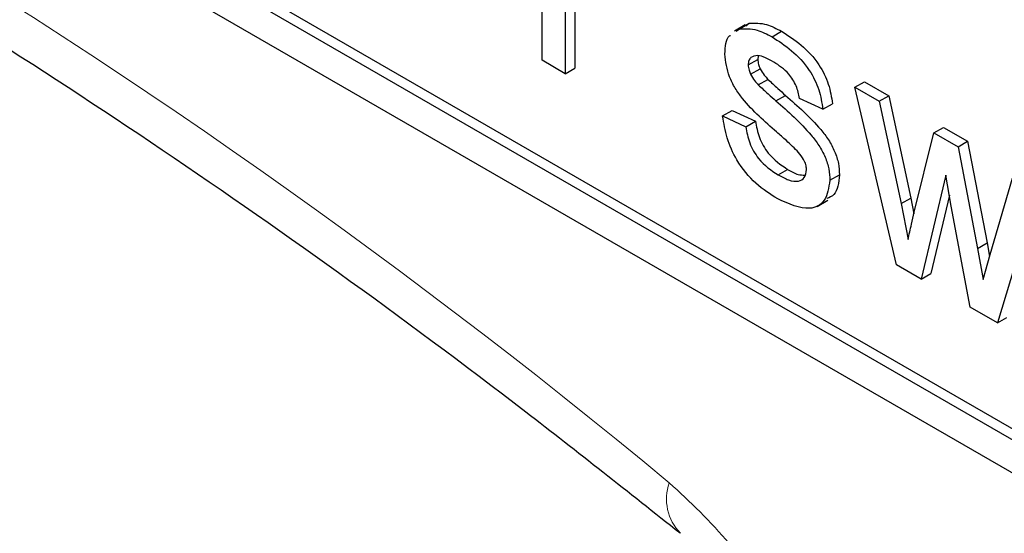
# Paper-space layout 'Blatt4' of a CAD drawing. Header units: millimetres. Extents: x 5 to 418, y 2 to 292.
# Tile 15 of 52: x 87.16 to 90.07, y 173.89 to 175.4. Entities that reach past the tile are written whole.
import ezdxf

# ---------------------------------------------------------------- set-up
doc = ezdxf.new("R2010")
doc.units = ezdxf.units.MM

psp = doc.layouts.new('Blatt4')

# ---------------------------------------------------------------- linework, layer by layer
at = {"color": 7, "linetype": 'Continuous', "lineweight": 25}
for p, q in [((79.1879, 180.3596), (93.33, 172.1955)), ((82.8365, 178.3839), (93.3583, 172.3099)), ((82.8083, 178.3676), (93.33, 172.2935)), ((88.7031, 175.2837), (88.7031, 175.7372)), ((88.8002, 175.5012), (88.8002, 175.2602)), ((88.772, 175.4848), (88.772, 175.2439)), ((89.303, 175.3881), (89.2712, 175.3698)), ((89.2864, 175.3766), (89.3147, 175.3929)), ((89.3046, 175.3856), (89.3147, 175.3929)), ((89.2763, 175.3693), (89.2864, 175.3766)), ((89.3825, 175.3529), (89.4108, 175.3692)), ((89.342, 175.2964), (89.3404, 175.2864)), ((88.772, 175.2439), (88.7031, 175.2837)), ((89.3121, 175.2701), (89.3404, 175.2864)), ((88.772, 175.2439), (88.8002, 175.2602)), ((89.3193, 175.2422), (89.3476, 175.2585)), ((89.342, 175.2109), (89.3703, 175.2272)), ((89.627, 175.2038), (89.6553, 175.2201)), ((89.7496, 174.6795), (89.627, 175.2038)), ((89.627, 175.2038), (89.6987, 175.1624)), ((89.6553, 175.2201), (89.727, 175.1787)), ((89.3941, 175.1634), (89.4224, 175.1798)), ((89.6987, 175.1624), (89.727, 175.1787)), ((89.727, 175.1787), (89.7926, 174.8765)), ((89.5326, 175.139), (89.4637, 175.1708)), ((89.5326, 175.139), (89.5609, 175.1553)), ((89.6987, 175.1624), (89.7643, 174.8602)), ((89.2363, 175.119), (89.2646, 175.1354)), ((89.2363, 175.119), (89.3052, 175.0872)), ((89.2646, 175.1354), (89.3335, 175.1035)), ((89.3052, 175.0872), (89.3335, 175.1035)), ((89.8023, 174.8343), (89.8605, 175.069)), ((89.8605, 175.069), (89.8888, 175.0853)), ((89.8605, 175.069), (89.9317, 175.0279)), ((89.8888, 175.0853), (89.96, 175.0442)), ((89.9317, 175.0279), (89.96, 175.0442)), ((89.96, 175.0442), (90.0178, 174.7441)), ((89.9317, 175.0279), (89.9896, 174.7277)), ((89.4002, 174.9449), (89.4285, 174.9612)), ((89.5533, 174.9291), (89.5815, 174.9454)), ((89.8957, 174.944), (89.8233, 174.637)), ((89.9118, 174.8528), (89.8957, 174.944)), ((90.0264, 174.7096), (90.0925, 174.9351)), ((89.9062, 174.8848), (89.8516, 174.6533)), ((90.1644, 174.8936), (90.048, 174.5073)), ((89.5155, 174.8519), (89.5473, 174.8702)), ((89.7643, 174.8602), (89.7926, 174.8765)), ((89.7643, 174.8602), (89.7841, 174.7539)), ((89.7926, 174.8765), (89.8013, 174.8298)), ((89.9679, 174.5535), (89.9118, 174.8528)), ((89.9896, 174.7277), (90.0178, 174.7441)), ((90.0178, 174.7441), (90.0249, 174.7042)), ((89.9896, 174.7277), (90.0059, 174.6354)), ((90.0059, 174.6354), (90.0264, 174.7096)), ((89.8233, 174.637), (89.7496, 174.6795)), ((89.8233, 174.637), (89.8516, 174.6533)), ((90.048, 174.5073), (89.9679, 174.5535)), ((90.048, 174.5073), (90.0763, 174.5236))]:
    psp.add_line(p, q, dxfattribs=at)
at = {"color": 7, "linetype": 'Continuous', "lineweight": 18}
for centre, radius, start, end in [((76.8578, 159.3125), 19.1339, 50.30383, 69.70155), ((89.2165, 173.9872), 0.1457, 160.8671, 224.0628)]:
    psp.add_arc(centre, radius, start, end, dxfattribs=at)
at = {"color": 7, "linetype": 'Continuous', "lineweight": 25}
for points, knots in [([(83.6464, 177.0439), (83.8366, 176.9746), (84.3899, 176.773), (85.3195, 176.3558), (86.4326, 175.7596), (87.5476, 175.0582), (88.4411, 174.418), (88.9591, 174.0071), (89.1109, 173.8867)], [0, 0, 0, 0, 0.106109, 0.3086024, 0.5111009, 0.7135839, 0.9160946, 1, 1, 1, 1]), ([(89.2864, 175.3766), (89.3033, 175.3772), (89.3334, 175.3785), (89.3675, 175.3607), (89.3825, 175.3529)], [0, 0, 0, 0, 0.558938, 1, 1, 1, 1]), ([(89.3147, 175.3929), (89.3315, 175.3936), (89.3617, 175.3948), (89.3958, 175.377), (89.4108, 175.3692)], [0, 0, 0, 0, 0.558938, 1, 1, 1, 1]), ([(89.2432, 175.3018), (89.2443, 175.324), (89.2455, 175.3476), (89.2588, 175.3567), (89.2596, 175.3572)], [0, 0, 0, 0, 0.941624, 1, 1, 1, 1]), ([(89.3825, 175.3529), (89.4018, 175.3404), (89.4403, 175.3155), (89.4919, 175.2615), (89.5236, 175.196), (89.5296, 175.158), (89.5326, 175.139)], [0, 0, 0, 0, 0.280736, 0.560428, 0.779451, 1, 1, 1, 1]), ([(89.4108, 175.3692), (89.4301, 175.3567), (89.4686, 175.3318), (89.5202, 175.2778), (89.5519, 175.2124), (89.5579, 175.1744), (89.5609, 175.1553)], [0, 0, 0, 0, 0.280736, 0.560428, 0.779451, 1, 1, 1, 1]), ([(89.3961, 175.0717), (89.3611, 175.1021), (89.3174, 175.1402), (89.2729, 175.2006), (89.2497, 175.2463), (89.2458, 175.2796), (89.2432, 175.3018)], [0, 0, 0, 0, 0.501323, 0.626594, 0.751817, 1, 1, 1, 1]), ([(89.3876, 175.2784), (89.3709, 175.2876), (89.3458, 175.3014), (89.3221, 175.2948), (89.3133, 175.2836), (89.3125, 175.2746), (89.3121, 175.2701)], [0, 0, 0, 0, 0.499766, 0.749093, 0.874594, 1, 1, 1, 1]), ([(89.3121, 175.2701), (89.3125, 175.265), (89.3133, 175.256), (89.3175, 175.2464), (89.3193, 175.2422)], [0, 0, 0, 0, 0.559239, 1, 1, 1, 1]), ([(89.3404, 175.2864), (89.3408, 175.2813), (89.3415, 175.2723), (89.3458, 175.2627), (89.3476, 175.2585)], [0, 0, 0, 0, 0.559239, 1, 1, 1, 1]), ([(89.4637, 175.1708), (89.4612, 175.1832), (89.4563, 175.2079), (89.4283, 175.2516), (89.403, 175.2682), (89.3876, 175.2784)], [0, 0, 0, 0, 0.2803022, 0.5602384, 1, 1, 1, 1]), ([(89.3193, 175.2422), (89.323, 175.2358), (89.3297, 175.2243), (89.3383, 175.215), (89.342, 175.2109)], [0, 0, 0, 0, 0.559078, 1, 1, 1, 1]), ([(89.3476, 175.2585), (89.3513, 175.2521), (89.358, 175.2406), (89.3665, 175.2313), (89.3703, 175.2272)], [0, 0, 0, 0, 0.559078, 1, 1, 1, 1]), ([(89.342, 175.2109), (89.3517, 175.2019), (89.369, 175.1858), (89.3865, 175.1703), (89.3941, 175.1634)], [0, 0, 0, 0, 0.559967, 1, 1, 1, 1]), ([(89.3703, 175.2272), (89.38, 175.2182), (89.3973, 175.2022), (89.4148, 175.1866), (89.4224, 175.1798)], [0, 0, 0, 0, 0.559967, 1, 1, 1, 1]), ([(89.4224, 175.1798), (89.4582, 175.1485), (89.5029, 175.1095), (89.55, 175.0489), (89.5686, 175.0143), (89.5799, 174.9781), (89.581, 174.9564), (89.5815, 174.9454)], [0, 0, 0, 0, 0.500447, 0.625394, 0.750275, 0.875069, 1, 1, 1, 1]), ([(89.3941, 175.1634), (89.4299, 175.1322), (89.4746, 175.0932), (89.5217, 175.0326), (89.5403, 174.998), (89.5516, 174.9618), (89.5527, 174.94), (89.5533, 174.9291)], [0, 0, 0, 0, 0.500447, 0.625394, 0.750275, 0.875069, 1, 1, 1, 1]), ([(89.3994, 174.8737), (89.3776, 174.8875), (89.3343, 174.9149), (89.2786, 174.9815), (89.2475, 175.0548), (89.2401, 175.0976), (89.2363, 175.119)], [0, 0, 0, 0, 0.28074, 0.559297, 0.779308, 1, 1, 1, 1]), ([(89.3052, 175.0872), (89.308, 175.0713), (89.3135, 175.0396), (89.3469, 174.9808), (89.38, 174.9585), (89.4002, 174.9449)], [0, 0, 0, 0, 0.281308, 0.561067, 1, 1, 1, 1]), ([(89.3335, 175.1035), (89.3363, 175.0876), (89.3418, 175.0559), (89.3752, 174.9971), (89.4083, 174.9748), (89.4285, 174.9612)], [0, 0, 0, 0, 0.281308, 0.561067, 1, 1, 1, 1]), ([(89.4608, 175.0111), (89.4489, 175.023), (89.4277, 175.0443), (89.4057, 175.0633), (89.3961, 175.0717)], [0, 0, 0, 0, 0.5597859, 1, 1, 1, 1]), ([(89.4844, 174.9608), (89.4839, 174.9656), (89.4831, 174.9751), (89.4749, 174.9936), (89.4661, 175.0044), (89.4608, 175.0111)], [0, 0, 0, 0, 0.279774, 0.559843, 1, 1, 1, 1]), ([(89.4002, 174.9449), (89.4107, 174.9393), (89.4317, 174.928), (89.4596, 174.9239), (89.4801, 174.9347), (89.4829, 174.9521), (89.4844, 174.9608)], [0, 0, 0, 0, 0.28119, 0.560954, 0.781099, 1, 1, 1, 1]), ([(89.4285, 174.9612), (89.4391, 174.9551), (89.457, 174.9449), (89.4731, 174.9443), (89.4796, 174.9441)], [0, 0, 0, 0, 0.596497, 1, 1, 1, 1]), ([(89.5815, 174.9454), (89.5792, 174.9219), (89.5757, 174.8873), (89.5521, 174.8782), (89.5445, 174.8752)], [0, 0, 0, 0, 0.679037, 1, 1, 1, 1]), ([(89.5533, 174.9291), (89.5499, 174.9072), (89.5433, 174.8634), (89.4856, 174.8347), (89.4321, 174.8589), (89.3994, 174.8737)], [0, 0, 0, 0, 0.279925, 0.560037, 1, 1, 1, 1]), ([(89.7841, 174.7539), (89.7875, 174.7689), (89.7936, 174.7957), (89.7997, 174.8225), (89.8023, 174.8343)], [0, 0, 0, 0, 0.559989, 1, 1, 1, 1])]:
    psp.add_open_spline(points, degree=3, knots=knots, dxfattribs=at)
at = {"color": 7, "linetype": 'Continuous', "lineweight": 18}
psp.add_open_spline([(89.535, 173.1309), (89.535, 173.1367), (89.5344, 173.2159), (89.508, 173.3838), (89.4097, 173.6318), (89.2625, 173.8651), (89.1401, 173.9784), (89.0789, 174.035)], degree=3, knots=[0, 0, 0, 0, 0.019366, 0.264508, 0.509654, 0.754828, 1, 1, 1, 1], dxfattribs=at)

doc.saveas('drawing.dxf')
